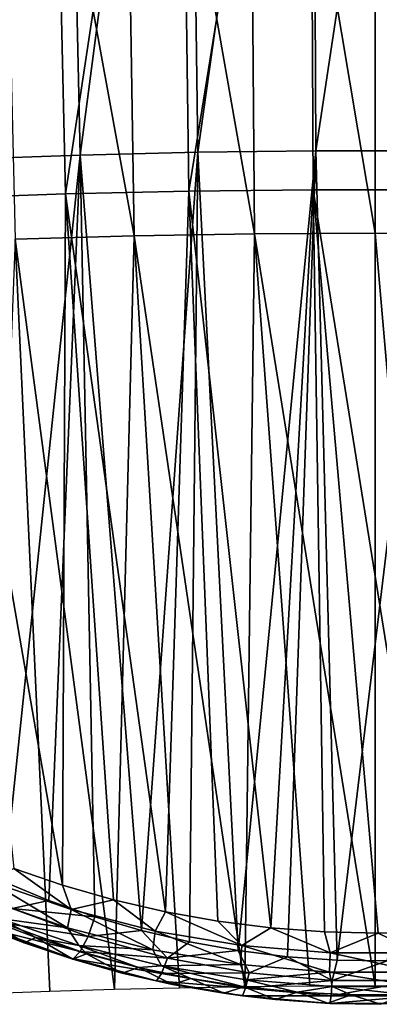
# Model space of a CAD drawing. Header units: millimetres. Extents: x -65 to 65, y -82 to 87.
# Tile 3 of 223: x -6.64 to 0.08, y -81.09 to -62.68. Entities that reach past the tile are written whole.
import ezdxf

# ---------------------------------------------------------------- set-up
doc = ezdxf.new("R2010")
doc.units = ezdxf.units.MM
doc.header["$LTSCALE"] = 101.851852
for name, color, linetype in [('24', 7, 'CONTINUOUS'), ('28', 7, 'CONTINUOUS'), ('3', 7, 'CONTINUOUS'), ('31', 7, 'CONTINUOUS'), ('4', 7, 'CONTINUOUS'), ('471', 7, 'CONTINUOUS')]:
    doc.layers.add(name, color=color, linetype=linetype)

msp = doc.modelspace()

# ---------------------------------------------------------------- linework, layer by layer
at = {"layer": '24', "color": 7, "linetype": 'CONTINUOUS', "true_color": 0xebebeb}
for points in [[(-6.339, -79.839, 138.807), (-7.243, -79.493, 138.567), (-6.557, -79.938, 137.748), (-6.339, -79.839, 138.807)], [(-6.557, -79.938, 137.748), (-7.243, -79.493, 138.567), (-7.065, -79.743, 137.61), (-6.557, -79.938, 137.748)], [(-5.651, -80.243, 137.968), (-6.339, -79.839, 138.807), (-6.557, -79.938, 137.748), (-5.651, -80.243, 137.968)], [(-5.396, -80.143, 139.02), (-6.339, -79.839, 138.807), (-5.651, -80.243, 137.968), (-5.396, -80.143, 139.02)], [(-4.727, -80.502, 138.157), (-5.396, -80.143, 139.02), (-5.651, -80.243, 137.968), (-4.727, -80.502, 138.157)], [(-4.424, -80.4, 139.205), (-5.396, -80.143, 139.02), (-4.727, -80.502, 138.157), (-4.424, -80.4, 139.205)], [(-3.787, -80.714, 138.314), (-4.424, -80.4, 139.205), (-4.727, -80.502, 138.157), (-3.787, -80.714, 138.314)], [(-3.443, -80.605, 139.353), (-4.424, -80.4, 139.205), (-3.787, -80.714, 138.314), (-3.443, -80.605, 139.353)], [(-2.831, -80.88, 138.438), (-3.443, -80.605, 139.353), (-3.787, -80.714, 138.314), (-2.831, -80.88, 138.438)], [(-2.453, -80.758, 139.465), (-3.443, -80.605, 139.353), (-2.831, -80.88, 138.438), (-2.453, -80.758, 139.465)], [(-1.862, -80.998, 138.527), (-2.453, -80.758, 139.465), (-2.831, -80.88, 138.438), (-1.862, -80.998, 138.527)], [(-1.456, -80.859, 139.54), (-2.453, -80.758, 139.465), (-1.862, -80.998, 138.527), (-1.456, -80.859, 139.54)], [(-0.884, -81.067, 138.58), (-1.456, -80.859, 139.54), (-1.862, -80.998, 138.527), (-0.884, -81.067, 138.58)], [(-0.448, -80.908, 139.576), (-1.456, -80.859, 139.54), (-0.884, -81.067, 138.58), (-0.448, -80.908, 139.576)], [(0.098, -81.087, 138.595), (-0.448, -80.908, 139.576), (-0.884, -81.067, 138.58), (0.098, -81.087, 138.595)], [(0.562, -80.905, 139.574), (-0.448, -80.908, 139.576), (0.098, -81.087, 138.595), (0.562, -80.905, 139.574)]]:
    msp.add_3dface(points, dxfattribs=at)
at = {"layer": '28', "color": 7, "linetype": 'CONTINUOUS', "true_color": 0xebebeb}
for points in [[(-6.934, -78.794, 136.337), (-6.1, -79.144, 136.588), (-6.786, -79.293, 136.547), (-6.934, -78.794, 136.337)], [(-6.1, -79.144, 136.588), (-5.24, -79.45, 136.812), (-6.786, -79.293, 136.547), (-6.1, -79.144, 136.588)], [(-5.363, -79.822, 136.941), (-6.973, -79.561, 136.801), (-6.786, -79.293, 136.547), (-5.363, -79.822, 136.941)], [(-5.24, -79.45, 136.812), (-5.363, -79.822, 136.941), (-6.786, -79.293, 136.547), (-5.24, -79.45, 136.812)], [(-5.24, -79.45, 136.812), (-4.364, -79.709, 137.004), (-5.363, -79.822, 136.941), (-5.24, -79.45, 136.812)], [(-5.513, -80.098, 137.21), (-7.135, -79.694, 137.157), (-6.973, -79.561, 136.801), (-5.513, -80.098, 137.21)], [(-5.643, -80.236, 137.578), (-7.065, -79.743, 137.61), (-7.135, -79.694, 137.157), (-5.643, -80.236, 137.578)], [(-5.643, -80.236, 137.578), (-7.135, -79.694, 137.157), (-5.513, -80.098, 137.21), (-5.643, -80.236, 137.578)], [(-5.513, -80.098, 137.21), (-6.973, -79.561, 136.801), (-5.363, -79.822, 136.941), (-5.513, -80.098, 137.21)], [(-6.557, -79.938, 137.748), (-7.065, -79.743, 137.61), (-5.643, -80.236, 137.578), (-6.557, -79.938, 137.748)], [(-3.882, -80.227, 137.251), (-5.513, -80.098, 137.21), (-5.363, -79.822, 136.941), (-3.882, -80.227, 137.251)], [(-4.364, -79.709, 137.004), (-3.882, -80.227, 137.251), (-5.363, -79.822, 136.941), (-4.364, -79.709, 137.004)], [(-4.364, -79.709, 137.004), (-3.47, -79.92, 137.163), (-3.882, -80.227, 137.251), (-4.364, -79.709, 137.004)], [(-5.651, -80.243, 137.968), (-6.557, -79.938, 137.748), (-5.643, -80.236, 137.578), (-5.651, -80.243, 137.968)], [(-3.47, -79.92, 137.163), (-2.561, -80.083, 137.288), (-3.882, -80.227, 137.251), (-3.47, -79.92, 137.163)], [(-4.086, -80.65, 137.91), (-5.651, -80.243, 137.968), (-5.643, -80.236, 137.578), (-4.086, -80.65, 137.91)], [(-4.727, -80.502, 138.157), (-5.651, -80.243, 137.968), (-4.086, -80.65, 137.91), (-4.727, -80.502, 138.157)], [(-3.991, -80.509, 137.533), (-5.643, -80.236, 137.578), (-5.513, -80.098, 137.21), (-3.991, -80.509, 137.533)], [(-4.086, -80.65, 137.91), (-5.643, -80.236, 137.578), (-3.991, -80.509, 137.533), (-4.086, -80.65, 137.91)], [(-3.991, -80.509, 137.533), (-5.513, -80.098, 137.21), (-3.882, -80.227, 137.251), (-3.991, -80.509, 137.533)], [(-2.356, -80.501, 137.465), (-3.991, -80.509, 137.533), (-3.882, -80.227, 137.251), (-2.356, -80.501, 137.465)], [(-2.561, -80.083, 137.288), (-2.356, -80.501, 137.465), (-3.882, -80.227, 137.251), (-2.561, -80.083, 137.288)], [(-2.561, -80.083, 137.288), (-1.64, -80.197, 137.376), (-2.356, -80.501, 137.465), (-2.561, -80.083, 137.288)], [(-1.64, -80.197, 137.376), (-0.802, -80.64, 137.576), (-2.356, -80.501, 137.465), (-1.64, -80.197, 137.376)], [(-1.64, -80.197, 137.376), (-0.711, -80.261, 137.425), (-0.802, -80.64, 137.576), (-1.64, -80.197, 137.376)], [(-0.711, -80.261, 137.425), (0.223, -80.274, 137.436), (-0.802, -80.64, 137.576), (-0.711, -80.261, 137.425)], [(0.223, -80.274, 137.436), (0.762, -80.641, 137.577), (-0.802, -80.64, 137.576), (0.223, -80.274, 137.436)], [(-3.787, -80.714, 138.314), (-4.727, -80.502, 138.157), (-4.086, -80.65, 137.91), (-3.787, -80.714, 138.314)], [(-2.423, -80.787, 137.756), (-4.086, -80.65, 137.91), (-3.991, -80.509, 137.533), (-2.423, -80.787, 137.756)], [(-2.423, -80.787, 137.756), (-3.991, -80.509, 137.533), (-2.356, -80.501, 137.465), (-2.423, -80.787, 137.756)], [(-0.802, -80.64, 137.576), (-2.423, -80.787, 137.756), (-2.356, -80.501, 137.465), (-0.802, -80.64, 137.576)], [(-2.481, -80.93, 138.14), (-3.787, -80.714, 138.314), (-4.086, -80.65, 137.91), (-2.481, -80.93, 138.14)], [(-2.481, -80.93, 138.14), (-4.086, -80.65, 137.91), (-2.423, -80.787, 137.756), (-2.481, -80.93, 138.14)], [(-2.831, -80.88, 138.438), (-3.787, -80.714, 138.314), (-2.481, -80.93, 138.14), (-2.831, -80.88, 138.438)], [(-0.825, -80.928, 137.871), (-2.481, -80.93, 138.14), (-2.423, -80.787, 137.756), (-0.825, -80.928, 137.871)], [(-0.825, -80.928, 137.871), (-2.423, -80.787, 137.756), (-0.802, -80.64, 137.576), (-0.825, -80.928, 137.871)], [(0.762, -80.641, 137.577), (-0.825, -80.928, 137.871), (-0.802, -80.64, 137.576), (0.762, -80.641, 137.577)], [(0.784, -80.93, 137.873), (-0.825, -80.928, 137.871), (0.762, -80.641, 137.577), (0.784, -80.93, 137.873)], [(-1.862, -80.998, 138.527), (-2.831, -80.88, 138.438), (-2.481, -80.93, 138.14), (-1.862, -80.998, 138.527)], [(-0.845, -81.072, 138.258), (-2.481, -80.93, 138.14), (-0.825, -80.928, 137.871), (-0.845, -81.072, 138.258)], [(-0.845, -81.072, 138.258), (-1.862, -80.998, 138.527), (-2.481, -80.93, 138.14), (-0.845, -81.072, 138.258)], [(0.784, -80.93, 137.873), (-0.845, -81.072, 138.258), (-0.825, -80.928, 137.871), (0.784, -80.93, 137.873)], [(0.803, -81.074, 138.26), (-0.845, -81.072, 138.258), (0.784, -80.93, 137.873), (0.803, -81.074, 138.26)], [(-0.884, -81.067, 138.58), (-1.862, -80.998, 138.527), (-0.845, -81.072, 138.258), (-0.884, -81.067, 138.58)], [(0.098, -81.087, 138.595), (-0.884, -81.067, 138.58), (-0.845, -81.072, 138.258), (0.098, -81.087, 138.595)], [(0.803, -81.074, 138.26), (0.098, -81.087, 138.595), (-0.845, -81.072, 138.258), (0.803, -81.074, 138.26)]]:
    msp.add_3dface(points, dxfattribs=at)
at = {"layer": '3', "color": 7, "linetype": 'CONTINUOUS', "true_color": 0xebebeb}
for points in [[(-3.671, -51.91, 135.306), (-6.102, -51.963, 135.006), (-5.789, -65.936, 137.472), (-3.671, -51.91, 135.306)], [(-3.483, -65.884, 137.771), (-3.671, -51.91, 135.306), (-5.789, -65.936, 137.472), (-3.483, -65.884, 137.771)], [(-1.225, -51.883, 135.457), (-3.671, -51.91, 135.306), (-3.483, -65.884, 137.771), (-1.225, -51.883, 135.457)], [(-1.162, -65.857, 137.921), (-1.225, -51.883, 135.457), (-3.483, -65.884, 137.771), (-1.162, -65.857, 137.921)], [(1.225, -51.883, 135.457), (-1.225, -51.883, 135.457), (1.164, -65.857, 137.921), (1.225, -51.883, 135.457)], [(1.164, -65.857, 137.921), (-1.225, -51.883, 135.457), (-1.162, -65.857, 137.921), (1.164, -65.857, 137.921)], [(-6.102, -51.963, 135.006), (-8.51, -52.042, 134.557), (-8.07, -66.015, 137.027), (-6.102, -51.963, 135.006)], [(-5.789, -65.936, 137.472), (-6.102, -51.963, 135.006), (-8.07, -66.015, 137.027), (-5.789, -65.936, 137.472)], [(-3.483, -65.884, 137.771), (-5.789, -65.936, 137.472), (-3.92, -79.36, 140.078), (-3.483, -65.884, 137.771)], [(-2.939, -79.535, 140.215), (-3.483, -65.884, 137.771), (-3.92, -79.36, 140.078), (-2.939, -79.535, 140.215)], [(-1.162, -65.857, 137.921), (-3.483, -65.884, 137.771), (-1.949, -79.658, 140.314), (-1.162, -65.857, 137.921)], [(-1.949, -79.658, 140.314), (-3.483, -65.884, 137.771), (-2.939, -79.535, 140.215), (-1.949, -79.658, 140.314)], [(-0.95, -79.732, 140.373), (-1.162, -65.857, 137.921), (-1.949, -79.658, 140.314), (-0.95, -79.732, 140.373)], [(1.164, -65.857, 137.921), (-1.162, -65.857, 137.921), (1.062, -79.726, 140.368), (1.164, -65.857, 137.921)], [(1.062, -79.726, 140.368), (-1.162, -65.857, 137.921), (0.055, -79.755, 140.391), (1.062, -79.726, 140.368)], [(0.055, -79.755, 140.391), (-1.162, -65.857, 137.921), (-0.95, -79.732, 140.373), (0.055, -79.755, 140.391)], [(-5.789, -65.936, 137.472), (-8.07, -66.015, 137.027), (-5.842, -78.861, 139.692), (-5.789, -65.936, 137.472)], [(-5.842, -78.861, 139.692), (-8.07, -66.015, 137.027), (-6.754, -78.546, 139.455), (-5.842, -78.861, 139.692)], [(-4.891, -79.135, 139.902), (-5.789, -65.936, 137.472), (-5.842, -78.861, 139.692), (-4.891, -79.135, 139.902)], [(-3.92, -79.36, 140.078), (-5.789, -65.936, 137.472), (-4.891, -79.135, 139.902), (-3.92, -79.36, 140.078)]]:
    msp.add_3dface(points, dxfattribs=at)
at = {"layer": '31', "color": 7, "linetype": 'CONTINUOUS', "true_color": 0xebebeb}
for points in [[(-6.754, -78.546, 139.455), (-7.196, -78.789, 139.319), (-5.683, -79.316, 139.722), (-6.754, -78.546, 139.455)], [(-5.842, -78.861, 139.692), (-6.754, -78.546, 139.455), (-5.683, -79.316, 139.722), (-5.842, -78.861, 139.692)], [(-7.278, -79.122, 139.132), (-5.75, -79.659, 139.546), (-7.196, -78.789, 139.319), (-7.278, -79.122, 139.132)], [(-7.196, -78.789, 139.319), (-5.75, -79.659, 139.546), (-5.683, -79.316, 139.722), (-7.196, -78.789, 139.319)], [(-4.891, -79.135, 139.902), (-5.842, -78.861, 139.692), (-5.683, -79.316, 139.722), (-4.891, -79.135, 139.902)], [(-7.278, -79.122, 139.132), (-7.02, -79.482, 138.917), (-5.75, -79.659, 139.546), (-7.278, -79.122, 139.132)], [(-4.891, -79.135, 139.902), (-5.683, -79.316, 139.722), (-4.11, -79.718, 140.038), (-4.891, -79.135, 139.902)], [(-3.92, -79.36, 140.078), (-4.891, -79.135, 139.902), (-4.11, -79.718, 140.038), (-3.92, -79.36, 140.078)], [(-5.75, -79.659, 139.546), (-4.158, -80.068, 139.871), (-5.683, -79.316, 139.722), (-5.75, -79.659, 139.546)], [(-5.683, -79.316, 139.722), (-4.158, -80.068, 139.871), (-4.11, -79.718, 140.038), (-5.683, -79.316, 139.722)], [(-7.243, -79.493, 138.567), (-6.339, -79.839, 138.807), (-7.02, -79.482, 138.917), (-7.243, -79.493, 138.567)], [(-6.339, -79.839, 138.807), (-5.536, -79.986, 139.307), (-7.02, -79.482, 138.917), (-6.339, -79.839, 138.807)], [(-7.02, -79.482, 138.917), (-5.536, -79.986, 139.307), (-5.75, -79.659, 139.546), (-7.02, -79.482, 138.917)], [(-3.92, -79.36, 140.078), (-4.11, -79.718, 140.038), (-2.49, -79.989, 140.257), (-3.92, -79.36, 140.078)], [(-2.939, -79.535, 140.215), (-3.92, -79.36, 140.078), (-2.49, -79.989, 140.257), (-2.939, -79.535, 140.215)], [(-5.75, -79.659, 139.546), (-5.536, -79.986, 139.307), (-4.158, -80.068, 139.871), (-5.75, -79.659, 139.546)], [(-1.949, -79.658, 140.314), (-2.939, -79.535, 140.215), (-2.49, -79.989, 140.257), (-1.949, -79.658, 140.314)], [(-1.949, -79.658, 140.314), (-2.49, -79.989, 140.257), (-0.841, -80.126, 140.369), (-1.949, -79.658, 140.314)], [(-0.95, -79.732, 140.373), (-1.949, -79.658, 140.314), (-0.841, -80.126, 140.369), (-0.95, -79.732, 140.373)], [(-6.339, -79.839, 138.807), (-5.396, -80.143, 139.02), (-5.536, -79.986, 139.307), (-6.339, -79.839, 138.807)], [(-4.158, -80.068, 139.871), (-2.52, -80.344, 140.096), (-4.11, -79.718, 140.038), (-4.158, -80.068, 139.871)], [(-4.11, -79.718, 140.038), (-2.52, -80.344, 140.096), (-2.49, -79.989, 140.257), (-4.11, -79.718, 140.038)], [(0.055, -79.755, 140.391), (-0.95, -79.732, 140.373), (-0.841, -80.126, 140.369), (0.055, -79.755, 140.391)], [(0.055, -79.755, 140.391), (-0.841, -80.126, 140.369), (0.818, -80.127, 140.369), (0.055, -79.755, 140.391)], [(1.062, -79.726, 140.368), (0.055, -79.755, 140.391), (0.818, -80.127, 140.369), (1.062, -79.726, 140.368)], [(-5.396, -80.143, 139.02), (-4.424, -80.4, 139.205), (-5.536, -79.986, 139.307), (-5.396, -80.143, 139.02)], [(-4.424, -80.4, 139.205), (-3.995, -80.368, 139.613), (-5.536, -79.986, 139.307), (-4.424, -80.4, 139.205)], [(-5.536, -79.986, 139.307), (-3.995, -80.368, 139.613), (-4.158, -80.068, 139.871), (-5.536, -79.986, 139.307)], [(-4.158, -80.068, 139.871), (-3.995, -80.368, 139.613), (-2.52, -80.344, 140.096), (-4.158, -80.068, 139.871)], [(-2.52, -80.344, 140.096), (-0.851, -80.484, 140.211), (-2.49, -79.989, 140.257), (-2.52, -80.344, 140.096)], [(-2.49, -79.989, 140.257), (-0.851, -80.484, 140.211), (-0.841, -80.126, 140.369), (-2.49, -79.989, 140.257)], [(-0.851, -80.484, 140.211), (0.828, -80.485, 140.212), (-0.841, -80.126, 140.369), (-0.851, -80.484, 140.211)], [(-0.841, -80.126, 140.369), (0.828, -80.485, 140.212), (0.818, -80.127, 140.369), (-0.841, -80.126, 140.369)], [(-4.424, -80.4, 139.205), (-3.443, -80.605, 139.353), (-3.995, -80.368, 139.613), (-4.424, -80.4, 139.205)], [(-3.995, -80.368, 139.613), (-2.412, -80.626, 139.823), (-2.52, -80.344, 140.096), (-3.995, -80.368, 139.613)], [(-3.443, -80.605, 139.353), (-2.453, -80.758, 139.465), (-3.995, -80.368, 139.613), (-3.443, -80.605, 139.353)], [(-2.453, -80.758, 139.465), (-2.412, -80.626, 139.823), (-3.995, -80.368, 139.613), (-2.453, -80.758, 139.465)], [(-2.52, -80.344, 140.096), (-2.412, -80.626, 139.823), (-0.851, -80.484, 140.211), (-2.52, -80.344, 140.096)], [(-2.453, -80.758, 139.465), (-1.456, -80.859, 139.54), (-2.412, -80.626, 139.823), (-2.453, -80.758, 139.465)], [(-2.412, -80.626, 139.823), (-0.801, -80.756, 139.931), (-0.851, -80.484, 140.211), (-2.412, -80.626, 139.823)], [(-1.456, -80.859, 139.54), (-0.801, -80.756, 139.931), (-2.412, -80.626, 139.823), (-1.456, -80.859, 139.54)], [(-0.801, -80.756, 139.931), (0.818, -80.755, 139.93), (-0.851, -80.484, 140.211), (-0.801, -80.756, 139.931)], [(-0.851, -80.484, 140.211), (0.818, -80.755, 139.93), (0.828, -80.485, 140.212), (-0.851, -80.484, 140.211)], [(-1.456, -80.859, 139.54), (-0.448, -80.908, 139.576), (-0.801, -80.756, 139.931), (-1.456, -80.859, 139.54)], [(0.562, -80.905, 139.574), (0.818, -80.755, 139.93), (-0.801, -80.756, 139.931), (0.562, -80.905, 139.574)], [(-0.448, -80.908, 139.576), (0.562, -80.905, 139.574), (-0.801, -80.756, 139.931), (-0.448, -80.908, 139.576)]]:
    msp.add_3dface(points, dxfattribs=at)
at = {"layer": '4', "color": 7, "linetype": 'CONTINUOUS', "true_color": 0xebebeb}
for points in [[(-5.851, -50.014, 131.618), (-7.681, -65.287, 133.863), (-8.156, -50.093, 131.171), (-5.851, -50.014, 131.618)], [(-5.512, -65.209, 134.303), (-7.681, -65.287, 133.863), (-5.851, -50.014, 131.618), (-5.512, -65.209, 134.303)], [(-3.52, -49.962, 131.917), (-5.512, -65.209, 134.303), (-5.851, -50.014, 131.618), (-3.52, -49.962, 131.917)], [(-3.317, -65.157, 134.598), (-5.512, -65.209, 134.303), (-3.52, -49.962, 131.917), (-3.317, -65.157, 134.598)], [(-1.175, -49.935, 132.068), (-3.317, -65.157, 134.598), (-3.52, -49.962, 131.917), (-1.175, -49.935, 132.068)], [(-1.107, -65.131, 134.747), (-3.317, -65.157, 134.598), (-1.175, -49.935, 132.068), (-1.107, -65.131, 134.747)], [(1.176, -49.935, 132.068), (-1.107, -65.131, 134.747), (-1.175, -49.935, 132.068), (1.176, -49.935, 132.068)], [(1.107, -65.131, 134.747), (-1.107, -65.131, 134.747), (1.176, -49.935, 132.068), (1.107, -65.131, 134.747)], [(-5.512, -65.209, 134.303), (-3.317, -65.157, 134.598), (-4.364, -79.709, 137.004), (-5.512, -65.209, 134.303)], [(-4.364, -79.709, 137.004), (-3.317, -65.157, 134.598), (-3.47, -79.92, 137.163), (-4.364, -79.709, 137.004)], [(-3.47, -79.92, 137.163), (-3.317, -65.157, 134.598), (-2.561, -80.083, 137.288), (-3.47, -79.92, 137.163)], [(-3.317, -65.157, 134.598), (-1.107, -65.131, 134.747), (-2.561, -80.083, 137.288), (-3.317, -65.157, 134.598)], [(-2.561, -80.083, 137.288), (-1.107, -65.131, 134.747), (-1.64, -80.197, 137.376), (-2.561, -80.083, 137.288)], [(-1.64, -80.197, 137.376), (-1.107, -65.131, 134.747), (-0.711, -80.261, 137.425), (-1.64, -80.197, 137.376)], [(-1.107, -65.131, 134.747), (1.107, -65.131, 134.747), (-0.711, -80.261, 137.425), (-1.107, -65.131, 134.747)], [(-0.711, -80.261, 137.425), (1.107, -65.131, 134.747), (0.223, -80.274, 137.436), (-0.711, -80.261, 137.425)], [(-7.681, -65.287, 133.863), (-5.512, -65.209, 134.303), (-6.934, -78.794, 136.337), (-7.681, -65.287, 133.863)], [(-6.934, -78.794, 136.337), (-5.512, -65.209, 134.303), (-6.1, -79.144, 136.588), (-6.934, -78.794, 136.337)], [(-6.1, -79.144, 136.588), (-5.512, -65.209, 134.303), (-5.24, -79.45, 136.812), (-6.1, -79.144, 136.588)], [(-5.24, -79.45, 136.812), (-5.512, -65.209, 134.303), (-4.364, -79.709, 137.004), (-5.24, -79.45, 136.812)]]:
    msp.add_3dface(points, dxfattribs=at)
at = {"layer": '471', "color": 7, "linetype": 'CONTINUOUS', "true_color": 0xebebeb}
for points in [[(-4.73, -52.584, 135.308), (-7.073, -52.646, 134.956), (-4.502, -66.722, 137.8), (-4.73, -52.584, 135.308)], [(-4.502, -66.722, 137.8), (-7.073, -52.646, 134.956), (-6.729, -66.784, 137.448), (-4.502, -66.722, 137.8)], [(-2.37, -52.547, 135.52), (-4.73, -52.584, 135.308), (-2.255, -66.685, 138.013), (-2.37, -52.547, 135.52)], [(-2.255, -66.685, 138.013), (-4.73, -52.584, 135.308), (-4.502, -66.722, 137.8), (-2.255, -66.685, 138.013)], [(0, -52.534, 135.592), (-2.37, -52.547, 135.52), (0, -66.672, 138.085), (0, -52.534, 135.592)], [(0, -66.672, 138.085), (-2.37, -52.547, 135.52), (-2.255, -66.685, 138.013), (0, -66.672, 138.085)], [(2.37, -52.547, 135.52), (0, -52.534, 135.592), (2.255, -66.685, 138.013), (2.37, -52.547, 135.52)], [(2.255, -66.685, 138.013), (0, -52.534, 135.592), (0, -66.672, 138.085), (2.255, -66.685, 138.013)], [(-6.081, -80.841, 139.987), (-6.729, -66.784, 137.448), (-7.283, -80.886, 139.734), (-6.081, -80.841, 139.987)], [(-4.502, -66.722, 137.8), (-6.729, -66.784, 137.448), (-4.87, -80.805, 140.195), (-4.502, -66.722, 137.8)], [(-4.87, -80.805, 140.195), (-6.729, -66.784, 137.448), (-6.081, -80.841, 139.987), (-4.87, -80.805, 140.195)], [(-3.656, -80.776, 140.357), (-4.502, -66.722, 137.8), (-4.87, -80.805, 140.195), (-3.656, -80.776, 140.357)], [(-2.255, -66.685, 138.013), (-4.502, -66.722, 137.8), (-2.439, -80.756, 140.472), (-2.255, -66.685, 138.013)], [(-2.439, -80.756, 140.472), (-4.502, -66.722, 137.8), (-3.656, -80.776, 140.357), (-2.439, -80.756, 140.472)], [(-1.221, -80.744, 140.542), (-2.255, -66.685, 138.013), (-2.439, -80.756, 140.472), (-1.221, -80.744, 140.542)], [(0, -66.672, 138.085), (-2.255, -66.685, 138.013), (0, -80.74, 140.565), (0, -66.672, 138.085)], [(0, -80.74, 140.565), (-2.255, -66.685, 138.013), (-1.221, -80.744, 140.542), (0, -80.74, 140.565)], [(2.255, -66.685, 138.013), (0, -66.672, 138.085), (1.221, -80.744, 140.542), (2.255, -66.685, 138.013)], [(1.221, -80.744, 140.542), (0, -66.672, 138.085), (0, -80.74, 140.565), (1.221, -80.744, 140.542)]]:
    msp.add_3dface(points, dxfattribs=at)

doc.saveas('drawing.dxf')
